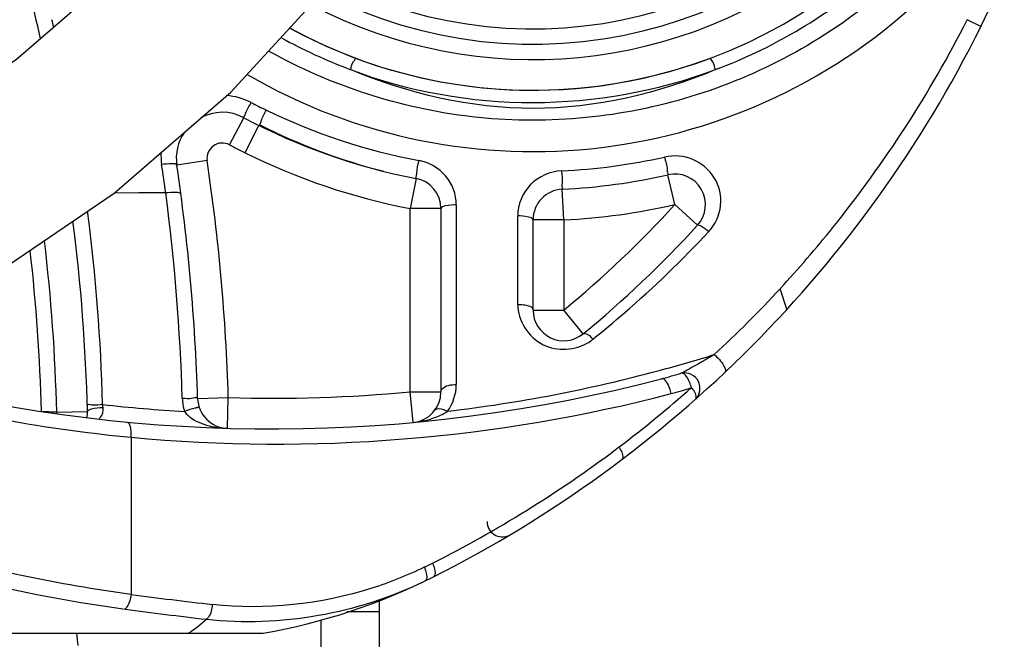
# Model space of a CAD drawing. Header units: millimetres. Extents: x 0 to 17835, y 0 to 12615.
# Tile 64 of 85: x 9889 to 10210, y 6335 to 6537. Entities that reach past the tile are written whole.
import ezdxf

# ---------------------------------------------------------------- set-up
doc = ezdxf.new("R2010")
doc.units = ezdxf.units.MM
doc.header["$LTSCALE"] = 980.925
doc.layers.get('0').update_dxf_attribs({"linetype": 'CONTINUOUS'})
for name, color, linetype in [('304103000036DXF_CONTINUOUS_LINE', 7, 'CONTINUOUS'), ('304103000037DXF_CONTINUOUS_LINE', 7, 'CONTINUOUS'), ('304104000315DXF_CONTINUOUS_LINE', 7, 'CONTINUOUS'), ('304301000076DXF_CONTINUOUS_LINE', 7, 'CONTINUOUS'), ('XIANLAN_DXF_CONTINUOUS_LINE', 7, 'CONTINUOUS'), ('运动范围-老_DXF_BALLOON', 7, 'CONTINUOUS'), ('运动范围-老_DXF_DIMENSION', 7, 'CONTINUOUS')]:
    doc.layers.add(name, color=color, linetype=linetype)
doc.styles.get("Standard").update_dxf_attribs({"font": 'txt', "width": 0.7})
doc.dimstyles.new('DIMSTYLE_10', dxfattribs={"dimtxt": 135, "dimasz": 90, "dimexe": 1, "dimexo": 0, "dimgap": 2.25, "dimtad": 1, "dimdec": 1, "dimdsep": 46, "dimtxsty": 'Standard', "dimblk": '_FILLED', "dimblk1": '_FILLED', "dimblk2": '_FILLED', "dimcen": 0.09, "dimclrt": 5, "dimazin": 2, "dimtp": 2, "dimtm": 2, "dimtfac": 1, "dimtdec": 1, "dimtofl": 0, "dimtmove": 0, "dimatfit": 3, "dimldrblk": '_FILLED', "dimfxl": 0, "dimtolj": 1, "dimarcsym": 0})
doc.dimstyles.new('DIMSTYLE_12', dxfattribs={"dimtxt": 135, "dimasz": 90, "dimexe": 1, "dimexo": 0, "dimgap": 2.25, "dimtad": 0, "dimtih": 1, "dimtoh": 1, "dimdec": 1, "dimdsep": 46, "dimtxsty": 'Standard', "dimblk": '_FILLED', "dimblk1": '_FILLED', "dimblk2": '_FILLED', "dimcen": 0.09, "dimclrt": 5, "dimazin": 2, "dimtp": 0.8, "dimtm": 0.8, "dimtfac": 1, "dimtdec": 0, "dimtofl": 0, "dimtmove": 0, "dimatfit": 3, "dimldrblk": '_FILLED', "dimfxl": 0, "dimtolj": 1, "dimarcsym": 0})
doc.dimstyles.new('DIMSTYLE_14', dxfattribs={"dimtxt": 135, "dimasz": 90, "dimexe": 1, "dimexo": 0, "dimgap": 2.25, "dimtad": 0, "dimtih": 1, "dimtoh": 1, "dimdec": 1, "dimdsep": 46, "dimtxsty": 'Standard', "dimblk": '_FILLED', "dimblk1": '_FILLED', "dimblk2": '_FILLED', "dimcen": 0.09, "dimclrt": 5, "dimazin": 2, "dimtp": 2, "dimtm": 2, "dimtfac": 1, "dimtdec": 0, "dimtofl": 0, "dimtmove": 0, "dimatfit": 3, "dimldrblk": '_FILLED', "dimfxl": 0, "dimtolj": 1, "dimarcsym": 0})
doc.dimstyles.new('DIMSTYLE_3', dxfattribs={"dimtxt": 135, "dimasz": 90, "dimexe": 1, "dimexo": 0, "dimgap": 2.25, "dimtad": 1, "dimdsep": 46, "dimtxsty": 'Standard', "dimblk": '_FILLED', "dimblk1": '_FILLED', "dimblk2": '_FILLED', "dimcen": 0.09, "dimclrt": 5, "dimazin": 2, "dimtp": 0.8, "dimtm": 0.8, "dimtfac": 1, "dimtofl": 0, "dimtmove": 0, "dimatfit": 3, "dimldrblk": '_FILLED', "dimfxl": 0, "dimtolj": 1, "dimarcsym": 0})

# ---------------------------------------------------------------- blocks, each defined once
blk = doc.blocks.new('_FILLED')
at = {"color": 0, "linetype": 'ByBlock'}
blk.add_solid([(0, 0), (-1, 0.1667), (-1, -0.1667)], dxfattribs=at)
blk = doc.blocks.new('*D14')
at = {"layer": '运动范围-老_DXF_DIMENSION', "color": 2, "linetype": 'Continuous', "transparency": 16777216}
for p, q in [((9996.39, 6679.48), (8889.21, 6679.48)), ((8904.21, 6679.48), (8904.21, 6370.73)), ((8904.21, 6061.98), (8904.21, 6370.73)), ((9402.41, 6061.98), (8889.21, 6061.98))]:
    blk.add_line(p, q, dxfattribs=at)
at = {"layer": '运动范围-老_DXF_DIMENSION', "color": 2, "linetype": 'Continuous', "transparency": 16777216, "xscale": 90, "yscale": 90, "zscale": 90}
for p, rotation in [((8904.21, 6679.48), 90), ((8904.21, 6061.98), 270)]:
    blk.add_blockref('_FILLED', p, dxfattribs=dict(at, rotation=rotation))
blk = doc.blocks.new('*D18')
at = {"layer": '运动范围-老_DXF_DIMENSION', "color": 2, "linetype": 'Continuous', "transparency": 16777216}
for p, q in [((7976.12, 7386.55), (7976.12, 4522.77)), ((12389.82, 6775.35), (12389.82, 4522.77)), ((7976.12, 4537.77), (10182.97, 4537.77)), ((12389.82, 4537.77), (10182.97, 4537.77))]:
    blk.add_line(p, q, dxfattribs=at)
at = {"layer": '运动范围-老_DXF_DIMENSION', "color": 2, "linetype": 'Continuous', "transparency": 16777216, "xscale": 90, "yscale": 90, "zscale": 90, "rotation": 180}
blk.add_blockref('_FILLED', (7976.12, 4537.77), dxfattribs=at)
at = {"layer": '运动范围-老_DXF_DIMENSION', "color": 2, "linetype": 'Continuous', "transparency": 16777216, "xscale": 90, "yscale": 90, "zscale": 90}
blk.add_blockref('_FILLED', (12389.82, 4537.77), dxfattribs=at)
blk = doc.blocks.new('*D19')
at = {"layer": '运动范围-老_DXF_DIMENSION', "color": 2, "linetype": 'Continuous', "transparency": 16777216}
for p, q in [((10056.39, 9014.88), (13410.25, 9014.88)), ((13395.25, 9014.88), (13395.25, 7276.31)), ((13395.25, 5537.73), (13395.25, 7276.31)), ((11152.2, 5537.73), (13410.25, 5537.73))]:
    blk.add_line(p, q, dxfattribs=at)
at = {"layer": '运动范围-老_DXF_DIMENSION', "color": 2, "linetype": 'Continuous', "transparency": 16777216, "xscale": 90, "yscale": 90, "zscale": 90}
for p, rotation in [((13395.25, 9014.88), 90), ((13395.25, 5537.73), 270)]:
    blk.add_blockref('_FILLED', p, dxfattribs=dict(at, rotation=rotation))
blk = doc.blocks.new('*D25')
at = {"layer": '运动范围-老_DXF_BALLOON', "color": 2, "linetype": 'Continuous', "transparency": 16777216}
blk.add_line((10056.39, 9014.88), (7730.92, 9014.88), dxfattribs=at)
blk = doc.blocks.new('*D34')
at = {"layer": '运动范围-老_DXF_BALLOON', "color": 2, "linetype": 'Continuous', "transparency": 16777216}
blk.add_line((9871.9, 8434.65), (12531.06, 8434.65), dxfattribs=at)
blk = doc.blocks.new('*D35')
at = {"layer": '运动范围-老_DXF_BALLOON', "color": 2, "linetype": 'Continuous', "transparency": 16777216}
blk.add_line((10620.7, 6679.48), (10620.7, 5317.02), dxfattribs=at)

msp = doc.modelspace()

# ---------------------------------------------------------------- linework, layer by layer
at = {"layer": '304103000036DXF_CONTINUOUS_LINE', "color": 9, "linetype": 'Continuous'}
for p, q in [((10202.319, 6535.258), (10197.841, 6537.481)), ((9957.493, 6496.692), (9962.186, 6505.522)), ((9962.536, 6494.097), (9966.988, 6503.051)), ((9950.2, 6491.541), (9940.309, 6490.071)), ((10102.563, 6477.182), (10100.337, 6486.931)), ((10018.281, 6485.726), (10016.388, 6475.906)), ((9936.7, 6480.994), (9919.927, 6480.963)), ((10066.388, 6472.22), (10065.906, 6482.208)), ((10102.563, 6477.182), (10109.949, 6470.441)), ((10026.388, 6475.906), (10016.388, 6475.906)), ((10016.388, 6416.133), (10016.388, 6475.906)), ((10031.388, 6477.113), (10031.388, 6418.512)), ((10051.388, 6444.674), (10051.388, 6473.5)), ((10066.388, 6472.22), (10056.388, 6472.22)), ((10066.388, 6472.22), (10066.388, 6442.818)), ((10056.388, 6442.818), (10066.388, 6442.818)), ((10072.741, 6435.095), (10066.388, 6442.818)), ((9947.091, 6413.969), (9957.087, 6414.271)), ((9956.795, 6404.275), (9957.087, 6414.271)), ((10016.388, 6416.133), (10026.388, 6416.133)), ((10017.306, 6406.175), (10016.388, 6416.133)), ((9916.312, 6410.988), (9916.148, 6412.007)), ((9897.654, 6409.659), (9896.57, 6409.716)), ((9901.198, 6409.479), (9911.195, 6409.729)), ((9901.198, 6409.479), (9901.198, 6409.068)), ((9925.402, 6401.345), (9925.402, 6350.121))]:
    msp.add_line(p, q, dxfattribs=at)
at = {"layer": '304103000036DXF_CONTINUOUS_LINE', "color": 7, "linetype": 'Continuous'}
for p, q in [((10202.259, 6535.137), (10202.319, 6535.258)), ((10202.319, 6535.258), (10202.26, 6535.138)), ((10026.388, 6475.906), (10026.388, 6416.133)), ((10056.388, 6442.818), (10056.388, 6472.22)), ((10139.12, 6443.067), (10136.864, 6449.769)), ((9837.318, 6337.479), (9968.49, 6337.479))]:
    msp.add_line(p, q, dxfattribs=at)
at = {"layer": '304103000036DXF_CONTINUOUS_LINE', "color": 9, "linetype": 'Continuous'}
msp.add_lwpolyline([(9936.7, 6480.994), (9927.956, 6480.981), (9919.927, 6480.962)], dxfattribs=at)
at = {"layer": '304103000036DXF_CONTINUOUS_LINE', "color": 7, "linetype": 'Continuous'}
for centre, radius, start, end in [((9844.035, 6713.113), 400, 333.59982, 341.02346), ((9296.388, 6394.328), 615, 12.864651, 15.970298), ((9844.035, 6713.113), 400, 296.72582, 333.58065), ((10056.388, 6679.479), 165, 241.29618, 290.30352), ((9955.146, 6492.277), 15, 62.00717, 118.24041), ((10056.167, 6682.46), 200.35, 242.02493, 259.09971), ((10056.388, 6679.479), 197.5, 243.21566, 255.7586), ((9955.146, 6492.277), 15, 145.37922, 188.45719), ((9296.388, 6394.328), 651, 1.728909, 8.492191), ((10056.388, 6679.479), 197.5, 272.76231, 282.85763), ((10102.563, 6477.182), 10, 317.61661, 102.85763), ((10016.388, 6475.906), 10, 360, 79.08896), ((10066.388, 6472.22), 10, 92.76231, 180), ((9296.388, 6394.328), 615, 1.435012, 7.23568), ((9844.035, 6713.113), 360, 309.4418, 317.61661), ((9296.388, 6394.328), 600, 1.471503, 6.497175), ((9849.569, 6715.093), 391.069, 312.83188, 317.27677), ((10066.388, 6442.818), 10, 180, 309.44179), ((9971.388, 6904.062), 500, 255.80568, 284.69044), ((9957.087, 6414.271), 10, 181.72891, 268.32759), ((10016.388, 6416.133), 10, 275.25967, 0), ((9901.198, 6409.479), 10, 349.8514, 1.43501), ((10046.388, 6373.881), 5, 180, 295.25874), ((9933.979, 6534.479), 200, 279.93637, 296.72582), ((10075.655, 7446.599), 1111.71, 262.130885, 263.507959)]:
    msp.add_arc(centre, radius, start, end, dxfattribs=at)
at = {"layer": '304103000036DXF_CONTINUOUS_LINE', "color": 9, "linetype": 'Continuous'}
for centre, radius, start, end in [((9320.897, 6397.398), 595.448, 13.36395, 13.606691), ((10055.04, 6684.152), 195.843, 242.47476, 244.09683), ((10056.196, 6686.968), 198.881, 244.1518, 259.28742), ((9955.146, 6492.277), 5, 62.00644, 188.45719), ((10055.734, 6681.509), 209.305, 242.00677, 243.55924), ((9954.34, 6493.14), 19.191, 176.56859, 188.57293), ((10056.181, 6682.52), 210.411, 243.57268, 259.09841), ((9320.758, 6397.067), 621.633, 7.759212, 8.62386), ((9296.388, 6394.328), 661, 1.728909, 8.457193), ((10056.358, 6684.444), 196.476, 272.71519, 282.60215), ((9277.42, 6394.181), 664.969, 1.707072, 7.501563), ((9844.035, 6713.113), 350, 309.4418, 317.61661), ((10056.388, 6679.479), 207.5, 272.76231, 282.85763), ((9276.807, 6394.02), 639.598, 1.611473, 7.277876), ((9296.388, 6394.328), 605, 1.435012, 6.746356), ((10066.531, 6444.956), 14.952, 301.79572, 308.88357), ((9970.964, 6893.769), 487.372, 285.04409, 287.24344), ((9971.138, 6893.236), 486.813, 276.76481, 285.04061), ((10053.512, 6590.696), 176.051, 284.70046, 286.96356), ((9845.888, 6713.225), 395.15, 307.12821, 311.55773), ((10074.489, 6517.887), 105.801, 284.74029, 288.47741), ((9973.054, 6895.566), 496.516, 255.67893, 264.49267), ((9957.58, 6414.461), 15.491, 181.74006, 197.60508), ((9971.388, 6904.062), 490, 268.32755, 275.26928), ((9971.422, 6911.939), 502.979, 263.69119, 266.7394), ((9845.732, 6713.537), 395.493, 296.73125, 306.91009), ((9841.253, 6719.733), 403.136, 306.89018, 307.09518), ((9935.834, 6534.443), 195.01, 295.88057, 296.75627), ((10077.818, 7477.65), 1137.784, 262.301586, 263.646628)]:
    msp.add_arc(centre, radius, start, end, dxfattribs=at)
at = {"layer": '304103000036DXF_CONTINUOUS_LINE', "color": 7, "linetype": 'Continuous'}
for points, knots in [([(10136.865, 6449.767), (10142.826, 6456.222), (10166.114, 6483.255), (10185.725, 6513.481), (10197.844, 6537.479)], [0, 0, 0, 0, 0.2463269, 1, 1, 1, 1]), ([(10115.437, 6428.302), (10116.677, 6427.24), (10118.017, 6425.825), (10119.374, 6422.96), (10118.872, 6422.485)], [0, 0, 0, 0, 0.7027136, 1, 1, 1, 1])]:
    msp.add_open_spline(points, degree=3, knots=knots, dxfattribs=at)
at = {"layer": '304103000036DXF_CONTINUOUS_LINE', "color": 9, "linetype": 'Continuous'}
for points in [[(9964.533, 6510.477), (9962.047, 6511.772), (9959.228, 6512.548), (9956.43, 6512.728)], [(10028.481, 6409.812), (10030.313, 6412.26), (10031.388, 6415.454), (10031.388, 6418.512)], [(9925.402, 6401.345), (9983.997, 6395.766), (10044.459, 6400.693), (10101.409, 6415.567)], [(10023.761, 6407.524), (10025.417, 6408.087), (10027.039, 6408.824), (10028.481, 6409.812)], [(9901.198, 6409.479), (9900.017, 6409.538), (9898.836, 6409.598), (9897.654, 6409.659)], [(10017.298, 6406.174), (10019.49, 6406.376), (10021.678, 6406.816), (10023.761, 6407.524)], [(9949.983, 6405.337), (9952.185, 6404.679), (9954.498, 6404.342), (9956.795, 6404.275)], [(9949.959, 6342.018), (9973.91, 6339.323), (9999.492, 6343.982), (10021.183, 6354.491)], [(9949.959, 6342.018), (9948.193, 6340.306), (9946.253, 6338.739), (9944.141, 6337.479)]]:
    msp.add_open_spline(points, degree=3, dxfattribs=at)
for points, knots in [([(9962.186, 6505.522), (9962.067, 6505.585), (9962.555, 6506.295), (9962.923, 6507.698), (9963.927, 6509.351), (9964.533, 6510.477)], [0, 0, 0, 0, 0.0735312, 0.3015794, 1, 1, 1, 1]), ([(9967.266, 6502.914), (9967.141, 6502.976), (9967.618, 6503.72), (9967.95, 6505.147), (9968.91, 6506.839), (9969.486, 6507.985)], [0, 0, 0, 0, 0.0754107, 0.3067319, 1, 1, 1, 1]), ([(10113.642, 6468.451), (10115.754, 6470.72), (10118.569, 6476.804), (10116.308, 6486.454), (10108.818, 6492.829), (10102.23, 6493.374), (10099.225, 6492.701)], [0, 0, 0, 0, 0.2514108, 0.5011988, 0.7501903, 1, 1, 1, 1]), ([(9940.309, 6490.071), (9940.231, 6490.596), (9937.747, 6490.429), (9936.492, 6490.441), (9935.363, 6490.279)], [0, 0, 0, 0, 0.3179938, 1, 1, 1, 1]), ([(10018.281, 6485.725), (10018.139, 6485.752), (10018.505, 6486.649), (10018.396, 6488.193), (10018.959, 6490.212), (10019.227, 6491.553)], [0, 0, 0, 0, 0.0731608, 0.3057147, 1, 1, 1, 1]), ([(10031.388, 6477.113), (10031.388, 6480.46), (10028.871, 6487.36), (10022.512, 6490.932), (10019.227, 6491.553)], [0, 0, 0, 0, 0.5002816, 1, 1, 1, 1]), ([(10099.225, 6492.701), (10099.537, 6491.379), (10100.15, 6489.392), (10100.107, 6487.849), (10100.479, 6486.963), (10100.337, 6486.931)], [0, 0, 0, 0, 0.6928145, 0.9260188, 1, 1, 1, 1]), ([(10065.665, 6488.188), (10061.995, 6488.015), (10054.486, 6484.814), (10051.388, 6477.181), (10051.388, 6473.5)], [0, 0, 0, 0, 0.4994655, 1, 1, 1, 1]), ([(10065.665, 6488.188), (10065.734, 6486.806), (10066.085, 6484.694), (10065.685, 6483.175), (10066.05, 6482.215), (10065.906, 6482.208)], [0, 0, 0, 0, 0.693875, 0.9274786, 1, 1, 1, 1]), ([(9941.656, 6480.527), (9941.585, 6481.06), (9939.159, 6481.164), (9937.842, 6481.139), (9936.7, 6480.994)], [0, 0, 0, 0, 0.3184077, 1, 1, 1, 1]), ([(10031.388, 6477.113), (10030.222, 6477.113), (10028.847, 6476.971), (10026.388, 6476.489), (10026.388, 6475.906)], [0, 0, 0, 0, 0.6664815, 1, 1, 1, 1]), ([(10056.388, 6472.22), (10056.388, 6472.814), (10053.956, 6473.369), (10052.552, 6473.5), (10051.388, 6473.5)], [0, 0, 0, 0, 0.3376931, 1, 1, 1, 1]), ([(10109.949, 6470.441), (10110.247, 6470.768), (10111.979, 6469.718), (10112.893, 6469.083), (10113.642, 6468.451)], [0, 0, 0, 0, 0.3107885, 1, 1, 1, 1]), ([(10075.917, 6433.317), (10079.384, 6436.113), (10092.567, 6447.151), (10104.963, 6459.127), (10113.642, 6468.451)], [0, 0, 0, 0, 0.2590718, 1, 1, 1, 1]), ([(10051.388, 6444.674), (10051.388, 6439.49), (10058.053, 6428.723), (10070.233, 6429.658), (10074.409, 6432.248)], [0, 0, 0, 0, 0.5133496, 1, 1, 1, 1]), ([(10051.388, 6444.674), (10052.003, 6444.674), (10053.614, 6444.551), (10056.388, 6444.018), (10056.388, 6442.818)], [0, 0, 0, 0, 0.338844, 1, 1, 1, 1]), ([(10072.741, 6435.095), (10072.871, 6435.202), (10074.281, 6435.164), (10075.151, 6434.087), (10075.917, 6433.317)], [0, 0, 0, 0, 0.1340382, 1, 1, 1, 1]), ([(10115.437, 6428.302), (10112.72, 6426.695), (10109.216, 6424.669), (10105.677, 6422.7), (10104.878, 6422.304)], [0, 0, 0, 0, 0.7797424, 1, 1, 1, 1]), ([(10109.385, 6413.798), (10110.837, 6415.085), (10111.591, 6420.376), (10106.859, 6422.66), (10104.878, 6422.304)], [0, 0, 0, 0, 0.4908347, 1, 1, 1, 1]), ([(10101.408, 6415.571), (10101.266, 6416.212), (10100.745, 6417.892), (10099.466, 6420.742), (10098.188, 6420.407)], [0, 0, 0, 0, 0.3320228, 1, 1, 1, 1]), ([(10108.021, 6417.539), (10107.855, 6418.127), (10107.199, 6419.841), (10106.173, 6422.065), (10104.878, 6422.304)], [0, 0, 0, 0, 0.3169787, 1, 1, 1, 1]), ([(10026.388, 6416.133), (10026.388, 6416.447), (10027.356, 6418.317), (10029.759, 6418.512), (10031.388, 6418.512)], [0, 0, 0, 0, 0.1618588, 1, 1, 1, 1]), ([(10109.385, 6413.798), (10109.52, 6413.917), (10109.788, 6415.425), (10108.738, 6416.584), (10108.021, 6417.539)], [0, 0, 0, 0, 0.1308586, 1, 1, 1, 1]), ([(9947.091, 6413.969), (9947.078, 6414.457), (9944.369, 6413.556), (9943.274, 6414.026), (9942.097, 6413.99)], [0, 0, 0, 0, 0.293424, 1, 1, 1, 1]), ([(9916.152, 6412.007), (9914.967, 6411.974), (9913.889, 6411.424), (9911.135, 6412.209), (9911.142, 6411.72)], [0, 0, 0, 0, 0.707948, 1, 1, 1, 1]), ([(9911.651, 6410.219), (9911.523, 6410.153), (9911.321, 6410.039), (9911.193, 6409.817), (9911.195, 6409.729)], [0, 0, 0, 0, 0.6220517, 1, 1, 1, 1]), ([(9916.312, 6410.988), (9915.021, 6410.965), (9913.423, 6410.846), (9911.91, 6410.351), (9911.651, 6410.219)], [0, 0, 0, 0, 0.8163048, 1, 1, 1, 1]), ([(9914.996, 6407.327), (9915.13, 6407.466), (9916.005, 6408.436), (9916.486, 6409.882), (9916.312, 6410.988)], [0, 0, 0, 0, 0.1470716, 1, 1, 1, 1]), ([(9947.57, 6411.199), (9947.535, 6411.31), (9946.86, 6410.884), (9945.557, 6410.841), (9943.928, 6410.134), (9942.814, 6409.775)], [0, 0, 0, 0, 0.0706603, 0.2931838, 1, 1, 1, 1]), ([(9942.814, 6409.775), (9943.096, 6409.365), (9944.989, 6407.221), (9947.74, 6406.007), (9949.983, 6405.337)], [0, 0, 0, 0, 0.1753321, 1, 1, 1, 1]), ([(10024.45, 6410.217), (10024.993, 6410.956), (10026.906, 6410.58), (10028.069, 6410.036), (10028.481, 6409.812)], [0, 0, 0, 0, 0.6616817, 1, 1, 1, 1]), ([(9914.929, 6407.26), (9914.921, 6407.261), (9914.977, 6407.295), (9914.979, 6407.31), (9914.996, 6407.327)], [0, 0, 0, 0, 0.2475777, 1, 1, 1, 1]), ([(9925.402, 6401.345), (9925.451, 6401.954), (9925.465, 6403.539), (9925.078, 6406.21), (9923.924, 6406.32)], [0, 0, 0, 0, 0.3451008, 1, 1, 1, 1]), ([(10085.466, 6394.191), (10085.62, 6394.308), (10086.051, 6395.832), (10085.067, 6397.139), (10084.401, 6398.178)], [0, 0, 0, 0, 0.1351298, 1, 1, 1, 1]), ([(9788.074, 6395.185), (9795.761, 6388.99), (9836.25, 6361.903), (9885.243, 6350.642), (9923.45, 6345.358)], [0, 0, 0, 0, 0.2038048, 1, 1, 1, 1]), ([(9925.402, 6350.121), (9913.615, 6351.731), (9869.139, 6359.122), (9824.663, 6374.553), (9797.628, 6394.087)], [0, 0, 0, 0, 0.2629032, 1, 1, 1, 1]), ([(10020.955, 6358.991), (10015.418, 6356.308), (9993.553, 6347.491), (9969.196, 6344.929), (9951.911, 6346.854)], [0, 0, 0, 0, 0.2613329, 1, 1, 1, 1]), ([(10020.955, 6358.991), (10021.158, 6358.497), (10021.593, 6357.197), (10022.081, 6354.927), (10021.183, 6354.491)], [0, 0, 0, 0, 0.3484821, 1, 1, 1, 1]), ([(10023.627, 6360.311), (10023.836, 6359.822), (10024.285, 6358.538), (10024.808, 6356.291), (10023.924, 6355.845)], [0, 0, 0, 0, 0.3490467, 1, 1, 1, 1]), ([(9925.402, 6350.121), (9925.239, 6348.696), (9924.834, 6346.907), (9923.703, 6345.53), (9923.45, 6345.358)], [0, 0, 0, 0, 0.8240937, 1, 1, 1, 1]), ([(9951.911, 6346.854), (9951.774, 6345.396), (9951.41, 6343.556), (9950.222, 6342.17), (9949.959, 6342.018)], [0, 0, 0, 0, 0.8281955, 1, 1, 1, 1])]:
    msp.add_open_spline(points, degree=3, knots=knots, dxfattribs=at)
at = {"layer": '304103000037DXF_CONTINUOUS_LINE', "color": 9, "linetype": 'Continuous'}
for p, q in [((9996.677, 6521.294), (9996.932, 6521.199)), ((9996.683, 6521.309), (9996.932, 6521.198))]:
    msp.add_line(p, q, dxfattribs=at)
for centre, radius, start, end in [((10056.388, 6679.479), 155, 242.21274, 82.10382), ((10056.388, 6679.479), 145, 243.27789, 324.85623), ((10056.643, 6680.284), 169.923, 240.99956, 249.33522)]:
    msp.add_arc(centre, radius, start, end, dxfattribs=at)
at = {"layer": '304103000037DXF_CONTINUOUS_LINE', "color": 7, "linetype": 'Continuous'}
for radius, start, end in [(185, 239.76709, 28.53322), (165, 241.23996, 25.5), (150, 242.70661, 324.85623)]:
    msp.add_arc((10056.388, 6679.479), radius, start, end, dxfattribs=at)
at = {"layer": '304103000037DXF_CONTINUOUS_LINE', "color": 9, "linetype": 'Continuous'}
for points, knots in [([(10212.031, 6597.099), (10200.751, 6576.915), (10170.178, 6540.364), (10107.045, 6507.297), (10035.927, 6501.079), (9990.465, 6515.932), (9970.234, 6527.265)], [0, 0, 0, 0, 0.2494606, 0.4996412, 0.7498092, 1, 1, 1, 1]), ([(10115.843, 6521.199), (10133.873, 6527.963), (10156.247, 6541.08), (10174.665, 6558.385), (10178.818, 6562.717)], [0, 0, 0, 0, 0.7624102, 1, 1, 1, 1]), ([(9996.932, 6521.199), (9997.26, 6522.063), (9997.137, 6522.994), (9998.772, 6524.933), (9998.346, 6525.023)], [0, 0, 0, 0, 0.6800583, 1, 1, 1, 1]), ([(10115.843, 6521.199), (10115.515, 6522.066), (10115.647, 6522.955), (10114.001, 6524.972), (10114.429, 6525.024)], [0, 0, 0, 0, 0.6821736, 1, 1, 1, 1])]:
    msp.add_open_spline(points, degree=3, knots=knots, dxfattribs=at)
for points in [[(10056.388, 6508.572), (10036.127, 6508.527), (10015.607, 6513.342), (9996.932, 6521.198)], [(9996.932, 6521.198), (10015.747, 6514.015), (10036.248, 6510.486), (10056.388, 6510.452)], [(10056.388, 6510.452), (10076.527, 6510.527), (10096.99, 6514.115), (10115.844, 6521.198)], [(10115.844, 6521.198), (10097.167, 6513.344), (10076.648, 6508.521), (10056.388, 6508.572)]]:
    msp.add_open_spline(points, degree=3, dxfattribs=at)
at = {"layer": '304104000315DXF_CONTINUOUS_LINE', "color": 7, "linetype": 'Continuous'}
for p, q in [((10006.388, 6289.479), (10006.388, 6348.064)), ((9987.388, 6289.479), (9987.388, 6341.75))]:
    msp.add_line(p, q, dxfattribs=at)
at = {"layer": '304104000315DXF_CONTINUOUS_LINE', "color": 9, "linetype": 'Continuous'}
msp.add_line((10006.388, 6344.479), (9995.741, 6344.479), dxfattribs=at)
at = {"layer": '304301000076DXF_CONTINUOUS_LINE', "color": 7, "linetype": 'Continuous'}
msp.add_line((9907.684, 6337.479), (9908.055, 6333.479), dxfattribs=at)
at = {"layer": 'XIANLAN_DXF_CONTINUOUS_LINE', "color": 7, "linetype": 'Continuous'}
for points in [[(9825.009, 6427.424), (9839.187, 6432.642), (9880.094, 6453.866), (9919.906, 6480.944), (9957.906, 6513.831), (9992.021, 6551.149), (10020.197, 6590.422), (10041.897, 6629.97), (10057.549, 6669.592), (10067.314, 6709.369), (10071.003, 6749.081), (10068.767, 6785.231)], [(9948.124, 6582.68), (9919.671, 6551.899), (9888.094, 6524.543), (9854.903, 6501.689), (9820.613, 6483.467), (9785.545, 6470.077)]]:
    msp.add_lwpolyline(points, dxfattribs=at)

# ---------------------------------------------------------------- dimensions: what is measured, and where the dimension line sits
at = {"layer": '运动范围-老_DXF_BALLOON', "color": 2, "linetype": 'Continuous'}
for feature_location, offset, dtype, origin, dimstyle, picture, middle in [((10056.388, 9014.88), (-2325.469, 0), 0, (10056.388, 6061.979), 'DIMSTYLE_14', '*D25', (7096.419, 9048.63)), ((9871.903, 8434.648), (2659.161, 0), 0, (9871.903, 6061.979), 'DIMSTYLE_14', '*D34', (12598.564, 8468.398)), ((10620.702, 6679.479), (0, -1362.459), 1, (9706.388, 6679.479), 'DIMSTYLE_12', '*D35', (10586.952, 4777.02))]:
    dim = msp.add_ordinate_dim(feature_location=feature_location, offset=offset, dtype=dtype, origin=origin, dimstyle=dimstyle, dxfattribs=at)
    dim.commit()
    dim.dimension.update_dxf_attribs({"geometry": picture, "text_midpoint": middle})
at = {"layer": '运动范围-老_DXF_DIMENSION', "color": 2, "linetype": 'Continuous'}
for base, p1, p2, dimstyle, picture, middle in [((13395.246, 5537.732), (10056.388, 9014.88), (11152.202, 5537.732), 'DIMSTYLE_10', '*D19', (13395.246, 6992.806)), ((8904.208, 6061.979), (9996.388, 6679.479), (9402.414, 6061.979), 'DIMSTYLE_3', '*D14', (8904.208, 6134.479))]:
    dim = msp.add_linear_dim(base=base, p1=p1, p2=p2, angle=270, dimstyle=dimstyle, dxfattribs=at)
    dim.commit()
    dim.dimension.update_dxf_attribs({"geometry": picture, "text_midpoint": middle, "dimtype": 160})
dim = msp.add_linear_dim(base=(12389.821, 4537.773), p1=(7976.12, 7386.545), p2=(12389.821, 6775.35), dimstyle='DIMSTYLE_10', dxfattribs=at)
dim.commit()
dim.dimension.update_dxf_attribs({"geometry": '*D18', "text_midpoint": (9899.47, 4537.773), "dimtype": 160})

doc.saveas('drawing.dxf')
